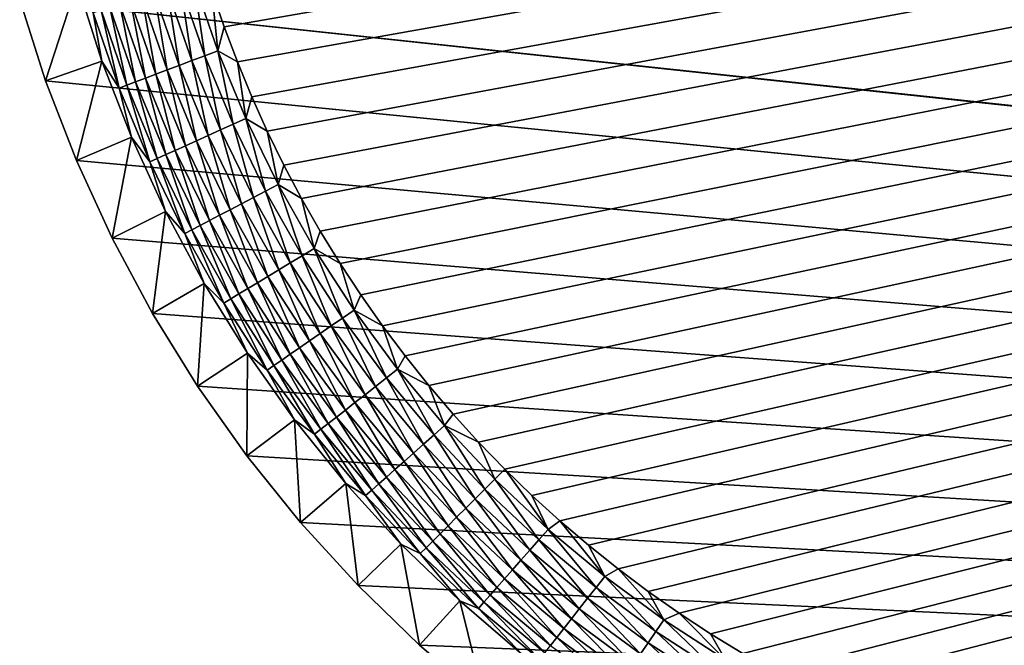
# Model space of a CAD drawing. Extents: x -255 to 255, y -598 to 598.
# Tile 13 of 201: x -253 to -218, y -409 to -387. Entities that reach past the tile are written whole.
import ezdxf

# ---------------------------------------------------------------- set-up
doc = ezdxf.new("R2010")
doc.units = 0
doc.header["$LTSCALE"] = 21.359881
for name, color, linetype in [('1', 7, 'CONTINUOUS'), ('13', 7, 'CONTINUOUS'), ('2', 7, 'CONTINUOUS'), ('56', 7, 'CONTINUOUS')]:
    doc.layers.add(name, color=color, linetype=linetype)

msp = doc.modelspace()

# ---------------------------------------------------------------- linework, layer by layer
at = {"layer": '1', "color": 7, "linetype": 'CONTINUOUS'}
for points in [[(82.544, -422.121), (-253.128, -386.173), (205.469, -385.239), (82.544, -422.121)], [(-252.212, -389.052), (-253.128, -386.173), (82.544, -422.121), (-252.212, -389.052)], [(-251.12, -391.869), (-252.212, -389.052), (80.052, -421.88), (-251.12, -391.869)], [(80.052, -421.88), (-252.212, -389.052), (82.544, -422.121), (80.052, -421.88)], [(-249.858, -394.613), (-251.12, -391.869), (80.052, -421.88), (-249.858, -394.613)], [(-248.429, -397.275), (-249.858, -394.613), (80.052, -421.88), (-248.429, -397.275)], [(-246.838, -399.843), (-248.429, -397.275), (80.052, -421.88), (-246.838, -399.843)], [(-245.093, -402.309), (-246.838, -399.843), (80.052, -421.88), (-245.093, -402.309)], [(-243.199, -404.663), (-245.093, -402.309), (80.052, -421.88), (-243.199, -404.663)], [(-241.164, -406.895), (-243.199, -404.663), (80.052, -421.88), (-241.164, -406.895)], [(-238.995, -408.998), (-241.164, -406.895), (80.052, -421.88), (-238.995, -408.998)], [(-236.701, -410.964), (-238.995, -408.998), (80.052, -421.88), (-236.701, -410.964)]]:
    msp.add_3dface(points, dxfattribs=at)
at = {"layer": '13', "color": 7, "linetype": 'CONTINUOUS'}
for points in [[(-253.128, -386.173), (-252.212, -389.052), (-251.099, -385.596, 4.231), (-253.128, -386.173)], [(-251.099, -385.596, 4.231), (-252.212, -389.052), (-250.222, -388.351, 4.231), (-251.099, -385.596, 4.231)], [(-252.212, -389.052), (-251.12, -391.869), (-250.222, -388.351, 4.231), (-252.212, -389.052)], [(-250.222, -388.351, 4.231), (-251.12, -391.869), (-249.178, -391.047, 4.231), (-250.222, -388.351, 4.231)], [(-251.12, -391.869), (-249.858, -394.613), (-249.178, -391.047, 4.231), (-251.12, -391.869)], [(-249.178, -391.047, 4.231), (-249.858, -394.613), (-247.969, -393.673, 4.231), (-249.178, -391.047, 4.231)], [(-249.858, -394.613), (-248.429, -397.275), (-247.969, -393.673, 4.231), (-249.858, -394.613)], [(-247.969, -393.673, 4.231), (-248.429, -397.275), (-246.602, -396.22, 4.231), (-247.969, -393.673, 4.231)], [(-248.429, -397.275), (-246.838, -399.843), (-246.602, -396.22, 4.231), (-248.429, -397.275)], [(-246.602, -396.22, 4.231), (-246.838, -399.843), (-245.08, -398.678, 4.231), (-246.602, -396.22, 4.231)], [(-246.838, -399.843), (-245.093, -402.309), (-245.08, -398.678, 4.231), (-246.838, -399.843)], [(-245.08, -398.678, 4.231), (-245.093, -402.309), (-243.409, -401.038, 4.231), (-245.08, -398.678, 4.231)], [(-245.093, -402.309), (-243.199, -404.663), (-243.409, -401.038, 4.231), (-245.093, -402.309)], [(-243.409, -401.038, 4.231), (-243.199, -404.663), (-241.597, -403.29, 4.231), (-243.409, -401.038, 4.231)], [(-243.199, -404.663), (-241.164, -406.895), (-241.597, -403.29, 4.231), (-243.199, -404.663)], [(-241.597, -403.29, 4.231), (-241.164, -406.895), (-239.649, -405.427, 4.231), (-241.597, -403.29, 4.231)], [(-241.164, -406.895), (-238.995, -408.998), (-239.649, -405.427, 4.231), (-241.164, -406.895)], [(-239.649, -405.427, 4.231), (-238.995, -408.998), (-237.574, -407.439, 4.231), (-239.649, -405.427, 4.231)], [(-238.995, -408.998), (-236.701, -410.964), (-237.574, -407.439, 4.231), (-238.995, -408.998)], [(-237.574, -407.439, 4.231), (-236.701, -410.964), (-235.378, -409.32, 4.231), (-237.574, -407.439, 4.231)]]:
    msp.add_3dface(points, dxfattribs=at)
at = {"layer": '2', "color": 7, "linetype": 'CONTINUOUS'}
for points in [[(-236.906, -401.82, 7), (-235.978, -402.778, 7), (88.681, -328.906, 7), (-236.906, -401.82, 7)], [(88.681, -328.906, 7), (85.935, -329.507, 7), (-236.906, -401.82, 7), (88.681, -328.906, 7)], [(-235.978, -402.778, 7), (-235.02, -403.706, 7), (88.681, -328.906, 7), (-235.978, -402.778, 7)], [(-235.02, -403.706, 7), (-234.033, -404.604, 7), (88.681, -328.906, 7), (-235.02, -403.706, 7)], [(-234.033, -404.604, 7), (-233.019, -405.471, 7), (88.681, -328.906, 7), (-234.033, -404.604, 7)], [(-233.019, -405.471, 7), (-231.978, -406.305, 7), (88.681, -328.906, 7), (-233.019, -405.471, 7)], [(-231.978, -406.305, 7), (-230.911, -407.106, 7), (88.681, -328.906, 7), (-231.978, -406.305, 7)], [(-230.911, -407.106, 7), (-229.819, -407.873, 7), (88.681, -328.906, 7), (-230.911, -407.106, 7)], [(-229.819, -407.873, 7), (-228.704, -408.605, 7), (88.681, -328.906, 7), (-229.819, -407.873, 7)], [(-228.704, -408.605, 7), (-227.567, -409.302, 7), (88.681, -328.906, 7), (-228.704, -408.605, 7)], [(-227.567, -409.302, 7), (-226.408, -409.963, 7), (88.681, -328.906, 7), (-227.567, -409.302, 7)], [(-226.408, -409.963, 7), (-225.229, -410.587, 7), (88.681, -328.906, 7), (-226.408, -409.963, 7)], [(-225.229, -410.587, 7), (-224.031, -411.174, 7), (88.681, -328.906, 7), (-225.229, -410.587, 7)], [(-224.031, -411.174, 7), (-222.815, -411.723, 7), (88.681, -328.906, 7), (-224.031, -411.174, 7)], [(-222.815, -411.723, 7), (-221.583, -412.234, 7), (88.681, -328.906, 7), (-222.815, -411.723, 7)], [(-221.583, -412.234, 7), (-220.335, -412.705, 7), (88.681, -328.906, 7), (-221.583, -412.234, 7)], [(-220.335, -412.705, 7), (-219.073, -413.137, 7), (88.681, -328.906, 7), (-220.335, -412.705, 7)], [(-219.073, -413.137, 7), (-217.798, -413.53, 7), (88.681, -328.906, 7), (-219.073, -413.137, 7)], [(-246.337, -385.873, 7), (-245.905, -387.135, 7), (85.935, -329.507, 7), (-246.337, -385.873, 7)], [(-245.905, -387.135, 7), (-245.434, -388.383, 7), (85.935, -329.507, 7), (-245.905, -387.135, 7)], [(-245.434, -388.383, 7), (-244.923, -389.615, 7), (85.935, -329.507, 7), (-245.434, -388.383, 7)], [(-244.923, -389.615, 7), (-244.374, -390.831, 7), (85.935, -329.507, 7), (-244.923, -389.615, 7)], [(-244.374, -390.831, 7), (-243.787, -392.029, 7), (85.935, -329.507, 7), (-244.374, -390.831, 7)], [(-243.787, -392.029, 7), (-243.163, -393.208, 7), (85.935, -329.507, 7), (-243.787, -392.029, 7)], [(-243.163, -393.208, 7), (-242.502, -394.367, 7), (85.935, -329.507, 7), (-243.163, -393.208, 7)], [(-242.502, -394.367, 7), (-241.805, -395.504, 7), (85.935, -329.507, 7), (-242.502, -394.367, 7)], [(-241.805, -395.504, 7), (-241.073, -396.619, 7), (85.935, -329.507, 7), (-241.805, -395.504, 7)], [(-241.073, -396.619, 7), (-240.306, -397.711, 7), (85.935, -329.507, 7), (-241.073, -396.619, 7)], [(-240.306, -397.711, 7), (-239.505, -398.778, 7), (85.935, -329.507, 7), (-240.306, -397.711, 7)], [(-239.505, -398.778, 7), (-238.67, -399.819, 7), (85.935, -329.507, 7), (-239.505, -398.778, 7)], [(-238.67, -399.819, 7), (-237.804, -400.833, 7), (85.935, -329.507, 7), (-238.67, -399.819, 7)], [(-237.804, -400.833, 7), (-236.906, -401.82, 7), (85.935, -329.507, 7), (-237.804, -400.833, 7)]]:
    msp.add_3dface(points, dxfattribs=at)
at = {"layer": '56', "color": 7, "linetype": 'CONTINUOUS'}
for points in [[(-251.099, -385.596, 4.231), (-250.222, -388.351, 4.231), (-250.529, -386.641, 4.67), (-251.099, -385.596, 4.231)], [(-246.588, -388.162, 6.9), (-246.969, -385.532, 6.975), (-247.445, -385.68, 6.9), (-246.588, -388.162, 6.9)], [(-246.122, -387.985, 6.975), (-246.337, -385.873, 7), (-246.969, -385.532, 6.975), (-246.122, -387.985, 6.975)], [(-246.122, -387.985, 6.975), (-246.969, -385.532, 6.975), (-246.588, -388.162, 6.9), (-246.122, -387.985, 6.975)], [(-247.911, -388.664, 6.38), (-248.363, -385.966, 6.601), (-248.795, -386.101, 6.38), (-247.911, -388.664, 6.38)], [(-247.487, -388.503, 6.601), (-247.911, -385.826, 6.774), (-248.363, -385.966, 6.601), (-247.487, -388.503, 6.601)], [(-247.487, -388.503, 6.601), (-248.363, -385.966, 6.601), (-247.911, -388.664, 6.38), (-247.487, -388.503, 6.601)], [(-247.045, -388.335, 6.774), (-247.445, -385.68, 6.9), (-247.911, -385.826, 6.774), (-247.045, -388.335, 6.774)], [(-247.045, -388.335, 6.774), (-247.911, -385.826, 6.774), (-247.487, -388.503, 6.601), (-247.045, -388.335, 6.774)], [(-246.588, -388.162, 6.9), (-247.445, -385.68, 6.9), (-247.045, -388.335, 6.774), (-246.588, -388.162, 6.9)], [(-245.905, -387.135, 7), (-246.337, -385.873, 7), (-246.122, -387.985, 6.975), (-245.905, -387.135, 7)], [(-248.686, -388.958, 5.808), (-249.205, -386.229, 6.115), (-249.586, -386.348, 5.808), (-248.686, -388.958, 5.808)], [(-248.312, -388.816, 6.115), (-248.795, -386.101, 6.38), (-249.205, -386.229, 6.115), (-248.312, -388.816, 6.115)], [(-248.312, -388.816, 6.115), (-249.205, -386.229, 6.115), (-248.686, -388.958, 5.808), (-248.312, -388.816, 6.115)], [(-247.911, -388.664, 6.38), (-248.795, -386.101, 6.38), (-248.312, -388.816, 6.115), (-247.911, -388.664, 6.38)], [(-249.609, -389.308, 4.67), (-250.252, -386.555, 5.082), (-250.529, -386.641, 4.67), (-249.609, -389.308, 4.67)], [(-250.222, -388.351, 4.231), (-249.609, -389.308, 4.67), (-250.529, -386.641, 4.67), (-250.222, -388.351, 4.231)], [(-249.338, -389.205, 5.082), (-249.937, -386.457, 5.463), (-250.252, -386.555, 5.082), (-249.338, -389.205, 5.082)], [(-249.338, -389.205, 5.082), (-250.252, -386.555, 5.082), (-249.609, -389.308, 4.67), (-249.338, -389.205, 5.082)], [(-249.029, -389.088, 5.463), (-249.586, -386.348, 5.808), (-249.937, -386.457, 5.463), (-249.029, -389.088, 5.463)], [(-249.029, -389.088, 5.463), (-249.937, -386.457, 5.463), (-249.338, -389.205, 5.082), (-249.029, -389.088, 5.463)], [(-248.686, -388.958, 5.808), (-249.586, -386.348, 5.808), (-249.029, -389.088, 5.463), (-248.686, -388.958, 5.808)], [(-245.434, -388.383, 7), (-245.905, -387.135, 7), (-246.122, -387.985, 6.975), (-245.434, -388.383, 7)], [(-245.584, -390.588, 6.9), (-246.122, -387.985, 6.975), (-246.588, -388.162, 6.9), (-245.584, -390.588, 6.9)], [(-245.129, -390.383, 6.975), (-245.434, -388.383, 7), (-246.122, -387.985, 6.975), (-245.129, -390.383, 6.975)], [(-245.129, -390.383, 6.975), (-246.122, -387.985, 6.975), (-245.584, -390.588, 6.9), (-245.129, -390.383, 6.975)], [(-250.222, -388.351, 4.231), (-249.178, -391.047, 4.231), (-249.609, -389.308, 4.67), (-250.222, -388.351, 4.231)], [(-246.46, -390.982, 6.601), (-247.045, -388.335, 6.774), (-247.487, -388.503, 6.601), (-246.46, -390.982, 6.601)], [(-246.029, -390.788, 6.774), (-246.588, -388.162, 6.9), (-247.045, -388.335, 6.774), (-246.029, -390.788, 6.774)], [(-246.029, -390.788, 6.774), (-247.045, -388.335, 6.774), (-246.46, -390.982, 6.601), (-246.029, -390.788, 6.774)], [(-245.584, -390.588, 6.9), (-246.588, -388.162, 6.9), (-246.029, -390.788, 6.774), (-245.584, -390.588, 6.9)], [(-244.923, -389.615, 7), (-245.434, -388.383, 7), (-245.129, -390.383, 6.975), (-244.923, -389.615, 7)], [(-247.265, -391.344, 6.115), (-247.911, -388.664, 6.38), (-248.312, -388.816, 6.115), (-247.265, -391.344, 6.115)], [(-246.874, -391.168, 6.38), (-247.487, -388.503, 6.601), (-247.911, -388.664, 6.38), (-246.874, -391.168, 6.38)], [(-246.874, -391.168, 6.38), (-247.911, -388.664, 6.38), (-247.265, -391.344, 6.115), (-246.874, -391.168, 6.38)], [(-246.46, -390.982, 6.601), (-247.487, -388.503, 6.601), (-246.874, -391.168, 6.38), (-246.46, -390.982, 6.601)], [(-248.265, -391.794, 5.082), (-249.029, -389.088, 5.463), (-249.338, -389.205, 5.082), (-248.265, -391.794, 5.082)], [(-247.964, -391.659, 5.463), (-248.686, -388.958, 5.808), (-249.029, -389.088, 5.463), (-247.964, -391.659, 5.463)], [(-247.964, -391.659, 5.463), (-249.029, -389.088, 5.463), (-248.265, -391.794, 5.082), (-247.964, -391.659, 5.463)], [(-247.629, -391.508, 5.808), (-248.312, -388.816, 6.115), (-248.686, -388.958, 5.808), (-247.629, -391.508, 5.808)], [(-247.629, -391.508, 5.808), (-248.686, -388.958, 5.808), (-247.964, -391.659, 5.463), (-247.629, -391.508, 5.808)], [(-247.265, -391.344, 6.115), (-248.312, -388.816, 6.115), (-247.629, -391.508, 5.808), (-247.265, -391.344, 6.115)], [(-248.53, -391.914, 4.67), (-249.338, -389.205, 5.082), (-249.609, -389.308, 4.67), (-248.53, -391.914, 4.67)], [(-249.178, -391.047, 4.231), (-248.53, -391.914, 4.67), (-249.609, -389.308, 4.67), (-249.178, -391.047, 4.231)], [(-248.265, -391.794, 5.082), (-249.338, -389.205, 5.082), (-248.53, -391.914, 4.67), (-248.265, -391.794, 5.082)], [(-244.374, -390.831, 7), (-244.923, -389.615, 7), (-245.129, -390.383, 6.975), (-244.374, -390.831, 7)], [(-244.434, -392.948, 6.9), (-245.129, -390.383, 6.975), (-245.584, -390.588, 6.9), (-244.434, -392.948, 6.9)], [(-243.993, -392.716, 6.975), (-244.374, -390.831, 7), (-245.129, -390.383, 6.975), (-243.993, -392.716, 6.975)], [(-243.993, -392.716, 6.975), (-245.129, -390.383, 6.975), (-244.434, -392.948, 6.9), (-243.993, -392.716, 6.975)], [(-245.286, -393.395, 6.601), (-246.029, -390.788, 6.774), (-246.46, -390.982, 6.601), (-245.286, -393.395, 6.601)], [(-244.867, -393.175, 6.774), (-245.584, -390.588, 6.9), (-246.029, -390.788, 6.774), (-244.867, -393.175, 6.774)], [(-244.867, -393.175, 6.774), (-246.029, -390.788, 6.774), (-245.286, -393.395, 6.601), (-244.867, -393.175, 6.774)], [(-244.434, -392.948, 6.9), (-245.584, -390.588, 6.9), (-244.867, -393.175, 6.774), (-244.434, -392.948, 6.9)], [(-243.787, -392.029, 7), (-244.374, -390.831, 7), (-243.993, -392.716, 6.975), (-243.787, -392.029, 7)], [(-249.178, -391.047, 4.231), (-247.969, -393.673, 4.231), (-248.53, -391.914, 4.67), (-249.178, -391.047, 4.231)], [(-246.066, -393.805, 6.115), (-246.874, -391.168, 6.38), (-247.265, -391.344, 6.115), (-246.066, -393.805, 6.115)], [(-245.687, -393.606, 6.38), (-246.46, -390.982, 6.601), (-246.874, -391.168, 6.38), (-245.687, -393.606, 6.38)], [(-245.687, -393.606, 6.38), (-246.874, -391.168, 6.38), (-246.066, -393.805, 6.115), (-245.687, -393.606, 6.38)], [(-245.286, -393.395, 6.601), (-246.46, -390.982, 6.601), (-245.687, -393.606, 6.38), (-245.286, -393.395, 6.601)], [(-246.745, -394.161, 5.463), (-247.629, -391.508, 5.808), (-247.964, -391.659, 5.463), (-246.745, -394.161, 5.463)], [(-246.421, -393.991, 5.808), (-247.265, -391.344, 6.115), (-247.629, -391.508, 5.808), (-246.421, -393.991, 5.808)], [(-246.421, -393.991, 5.808), (-247.629, -391.508, 5.808), (-246.745, -394.161, 5.463), (-246.421, -393.991, 5.808)], [(-246.066, -393.805, 6.115), (-247.265, -391.344, 6.115), (-246.421, -393.991, 5.808), (-246.066, -393.805, 6.115)], [(-247.295, -394.45, 4.67), (-248.265, -391.794, 5.082), (-248.53, -391.914, 4.67), (-247.295, -394.45, 4.67)], [(-247.038, -394.315, 5.082), (-247.964, -391.659, 5.463), (-248.265, -391.794, 5.082), (-247.038, -394.315, 5.082)], [(-247.038, -394.315, 5.082), (-248.265, -391.794, 5.082), (-247.295, -394.45, 4.67), (-247.038, -394.315, 5.082)], [(-246.745, -394.161, 5.463), (-247.964, -391.659, 5.463), (-247.038, -394.315, 5.082), (-246.745, -394.161, 5.463)], [(-247.969, -393.673, 4.231), (-247.295, -394.45, 4.67), (-248.53, -391.914, 4.67), (-247.969, -393.673, 4.231)], [(-243.163, -393.208, 7), (-243.787, -392.029, 7), (-243.993, -392.716, 6.975), (-243.163, -393.208, 7)], [(-243.144, -395.235, 6.9), (-243.993, -392.716, 6.975), (-244.434, -392.948, 6.9), (-243.144, -395.235, 6.9)], [(-242.718, -394.977, 6.975), (-243.163, -393.208, 7), (-243.993, -392.716, 6.975), (-242.718, -394.977, 6.975)], [(-242.718, -394.977, 6.975), (-243.993, -392.716, 6.975), (-243.144, -395.235, 6.9), (-242.718, -394.977, 6.975)], [(-243.967, -395.732, 6.601), (-244.867, -393.175, 6.774), (-245.286, -393.395, 6.601), (-243.967, -395.732, 6.601)], [(-243.562, -395.487, 6.774), (-244.434, -392.948, 6.9), (-244.867, -393.175, 6.774), (-243.562, -395.487, 6.774)], [(-243.562, -395.487, 6.774), (-244.867, -393.175, 6.774), (-243.967, -395.732, 6.601), (-243.562, -395.487, 6.774)], [(-243.144, -395.235, 6.9), (-244.434, -392.948, 6.9), (-243.562, -395.487, 6.774), (-243.144, -395.235, 6.9)], [(-242.502, -394.367, 7), (-243.163, -393.208, 7), (-242.718, -394.977, 6.975), (-242.502, -394.367, 7)], [(-244.722, -396.189, 6.115), (-245.687, -393.606, 6.38), (-246.066, -393.805, 6.115), (-244.722, -396.189, 6.115)], [(-244.355, -395.967, 6.38), (-245.286, -393.395, 6.601), (-245.687, -393.606, 6.38), (-244.355, -395.967, 6.38)], [(-244.355, -395.967, 6.38), (-245.687, -393.606, 6.38), (-244.722, -396.189, 6.115), (-244.355, -395.967, 6.38)], [(-243.967, -395.732, 6.601), (-245.286, -393.395, 6.601), (-244.355, -395.967, 6.38), (-243.967, -395.732, 6.601)], [(-247.969, -393.673, 4.231), (-246.602, -396.22, 4.231), (-247.295, -394.45, 4.67), (-247.969, -393.673, 4.231)], [(-245.064, -396.395, 5.808), (-246.066, -393.805, 6.115), (-246.421, -393.991, 5.808), (-245.064, -396.395, 5.808)], [(-244.722, -396.189, 6.115), (-246.066, -393.805, 6.115), (-245.064, -396.395, 5.808), (-244.722, -396.189, 6.115)], [(-245.909, -396.906, 4.67), (-247.038, -394.315, 5.082), (-247.295, -394.45, 4.67), (-245.909, -396.906, 4.67)], [(-245.661, -396.756, 5.082), (-246.745, -394.161, 5.463), (-247.038, -394.315, 5.082), (-245.661, -396.756, 5.082)], [(-245.661, -396.756, 5.082), (-247.038, -394.315, 5.082), (-245.909, -396.906, 4.67), (-245.661, -396.756, 5.082)], [(-245.378, -396.585, 5.463), (-246.421, -393.991, 5.808), (-246.745, -394.161, 5.463), (-245.378, -396.585, 5.463)], [(-245.378, -396.585, 5.463), (-246.745, -394.161, 5.463), (-245.661, -396.756, 5.082), (-245.378, -396.585, 5.463)], [(-245.064, -396.395, 5.808), (-246.421, -393.991, 5.808), (-245.378, -396.585, 5.463), (-245.064, -396.395, 5.808)], [(-246.602, -396.22, 4.231), (-245.909, -396.906, 4.67), (-247.295, -394.45, 4.67), (-246.602, -396.22, 4.231)], [(-241.805, -395.504, 7), (-242.502, -394.367, 7), (-242.718, -394.977, 6.975), (-241.805, -395.504, 7)], [(-241.719, -397.44, 6.9), (-242.718, -394.977, 6.975), (-243.144, -395.235, 6.9), (-241.719, -397.44, 6.9)], [(-241.309, -397.156, 6.975), (-241.805, -395.504, 7), (-242.718, -394.977, 6.975), (-241.309, -397.156, 6.975)], [(-241.309, -397.156, 6.975), (-242.718, -394.977, 6.975), (-241.719, -397.44, 6.9), (-241.309, -397.156, 6.975)], [(-242.121, -397.717, 6.774), (-243.144, -395.235, 6.9), (-243.562, -395.487, 6.774), (-242.121, -397.717, 6.774)], [(-241.719, -397.44, 6.9), (-243.144, -395.235, 6.9), (-242.121, -397.717, 6.774), (-241.719, -397.44, 6.9)], [(-242.51, -397.986, 6.601), (-243.562, -395.487, 6.774), (-243.967, -395.732, 6.601), (-242.51, -397.986, 6.601)], [(-242.121, -397.717, 6.774), (-243.562, -395.487, 6.774), (-242.51, -397.986, 6.601), (-242.121, -397.717, 6.774)], [(-241.073, -396.619, 7), (-241.805, -395.504, 7), (-241.309, -397.156, 6.975), (-241.073, -396.619, 7)], [(-243.236, -398.487, 6.115), (-244.355, -395.967, 6.38), (-244.722, -396.189, 6.115), (-243.236, -398.487, 6.115)], [(-242.883, -398.243, 6.38), (-243.967, -395.732, 6.601), (-244.355, -395.967, 6.38), (-242.883, -398.243, 6.38)], [(-242.883, -398.243, 6.38), (-244.355, -395.967, 6.38), (-243.236, -398.487, 6.115), (-242.883, -398.243, 6.38)], [(-242.51, -397.986, 6.601), (-243.967, -395.732, 6.601), (-242.883, -398.243, 6.38), (-242.51, -397.986, 6.601)], [(-246.602, -396.22, 4.231), (-245.08, -398.678, 4.231), (-245.909, -396.906, 4.67), (-246.602, -396.22, 4.231)], [(-243.867, -398.922, 5.463), (-245.064, -396.395, 5.808), (-245.378, -396.585, 5.463), (-243.867, -398.922, 5.463)], [(-243.565, -398.714, 5.808), (-244.722, -396.189, 6.115), (-245.064, -396.395, 5.808), (-243.565, -398.714, 5.808)], [(-243.565, -398.714, 5.808), (-245.064, -396.395, 5.808), (-243.867, -398.922, 5.463), (-243.565, -398.714, 5.808)], [(-243.236, -398.487, 6.115), (-244.722, -396.189, 6.115), (-243.565, -398.714, 5.808), (-243.236, -398.487, 6.115)], [(-244.378, -399.275, 4.67), (-245.661, -396.756, 5.082), (-245.909, -396.906, 4.67), (-244.378, -399.275, 4.67)], [(-244.139, -399.11, 5.082), (-245.378, -396.585, 5.463), (-245.661, -396.756, 5.082), (-244.139, -399.11, 5.082)], [(-244.139, -399.11, 5.082), (-245.661, -396.756, 5.082), (-244.378, -399.275, 4.67), (-244.139, -399.11, 5.082)], [(-243.867, -398.922, 5.463), (-245.378, -396.585, 5.463), (-244.139, -399.11, 5.082), (-243.867, -398.922, 5.463)], [(-240.306, -397.711, 7), (-241.073, -396.619, 7), (-241.309, -397.156, 6.975), (-240.306, -397.711, 7)], [(-245.08, -398.678, 4.231), (-244.378, -399.275, 4.67), (-245.909, -396.906, 4.67), (-245.08, -398.678, 4.231)], [(-240.547, -399.855, 6.774), (-241.719, -397.44, 6.9), (-242.121, -397.717, 6.774), (-240.547, -399.855, 6.774)], [(-240.163, -399.554, 6.9), (-241.309, -397.156, 6.975), (-241.719, -397.44, 6.9), (-240.163, -399.554, 6.9)], [(-240.163, -399.554, 6.9), (-241.719, -397.44, 6.9), (-240.547, -399.855, 6.774), (-240.163, -399.554, 6.9)], [(-239.771, -399.247, 6.975), (-240.306, -397.711, 7), (-241.309, -397.156, 6.975), (-239.771, -399.247, 6.975)], [(-239.771, -399.247, 6.975), (-241.309, -397.156, 6.975), (-240.163, -399.554, 6.9), (-239.771, -399.247, 6.975)], [(-240.92, -400.147, 6.601), (-242.121, -397.717, 6.774), (-242.51, -397.986, 6.601), (-240.92, -400.147, 6.601)], [(-240.547, -399.855, 6.774), (-242.121, -397.717, 6.774), (-240.92, -400.147, 6.601), (-240.547, -399.855, 6.774)], [(-239.505, -398.778, 7), (-240.306, -397.711, 7), (-239.771, -399.247, 6.975), (-239.505, -398.778, 7)], [(-241.277, -400.427, 6.38), (-242.51, -397.986, 6.601), (-242.883, -398.243, 6.38), (-241.277, -400.427, 6.38)], [(-240.92, -400.147, 6.601), (-242.51, -397.986, 6.601), (-241.277, -400.427, 6.38), (-240.92, -400.147, 6.601)], [(-241.929, -400.938, 5.808), (-243.236, -398.487, 6.115), (-243.565, -398.714, 5.808), (-241.929, -400.938, 5.808)], [(-241.614, -400.691, 6.115), (-242.883, -398.243, 6.38), (-243.236, -398.487, 6.115), (-241.614, -400.691, 6.115)], [(-241.614, -400.691, 6.115), (-243.236, -398.487, 6.115), (-241.929, -400.938, 5.808), (-241.614, -400.691, 6.115)], [(-241.277, -400.427, 6.38), (-242.883, -398.243, 6.38), (-241.614, -400.691, 6.115), (-241.277, -400.427, 6.38)], [(-245.08, -398.678, 4.231), (-243.409, -401.038, 4.231), (-244.378, -399.275, 4.67), (-245.08, -398.678, 4.231)], [(-242.218, -401.164, 5.463), (-243.565, -398.714, 5.808), (-243.867, -398.922, 5.463), (-242.218, -401.164, 5.463)], [(-241.929, -400.938, 5.808), (-243.565, -398.714, 5.808), (-242.218, -401.164, 5.463), (-241.929, -400.938, 5.808)], [(-238.67, -399.819, 7), (-239.505, -398.778, 7), (-239.771, -399.247, 6.975), (-238.67, -399.819, 7)], [(-242.706, -401.547, 4.67), (-244.139, -399.11, 5.082), (-244.378, -399.275, 4.67), (-242.706, -401.547, 4.67)], [(-242.478, -401.368, 5.082), (-243.867, -398.922, 5.463), (-244.139, -399.11, 5.082), (-242.478, -401.368, 5.082)], [(-242.478, -401.368, 5.082), (-244.139, -399.11, 5.082), (-242.706, -401.547, 4.67), (-242.478, -401.368, 5.082)], [(-242.218, -401.164, 5.463), (-243.867, -398.922, 5.463), (-242.478, -401.368, 5.082), (-242.218, -401.164, 5.463)], [(-243.409, -401.038, 4.231), (-242.706, -401.547, 4.67), (-244.378, -399.275, 4.67), (-243.409, -401.038, 4.231)], [(-238.848, -401.895, 6.774), (-240.163, -399.554, 6.9), (-240.547, -399.855, 6.774), (-238.848, -401.895, 6.774)], [(-238.482, -401.571, 6.9), (-239.771, -399.247, 6.975), (-240.163, -399.554, 6.9), (-238.482, -401.571, 6.9)], [(-238.482, -401.571, 6.9), (-240.163, -399.554, 6.9), (-238.848, -401.895, 6.774), (-238.482, -401.571, 6.9)], [(-238.109, -401.241, 6.975), (-238.67, -399.819, 7), (-239.771, -399.247, 6.975), (-238.109, -401.241, 6.975)], [(-238.109, -401.241, 6.975), (-239.771, -399.247, 6.975), (-238.482, -401.571, 6.9), (-238.109, -401.241, 6.975)], [(-239.202, -402.209, 6.601), (-240.547, -399.855, 6.774), (-240.92, -400.147, 6.601), (-239.202, -402.209, 6.601)], [(-238.848, -401.895, 6.774), (-240.547, -399.855, 6.774), (-239.202, -402.209, 6.601), (-238.848, -401.895, 6.774)], [(-237.804, -400.833, 7), (-238.67, -399.819, 7), (-238.109, -401.241, 6.975), (-237.804, -400.833, 7)], [(-239.541, -402.509, 6.38), (-240.92, -400.147, 6.601), (-241.277, -400.427, 6.38), (-239.541, -402.509, 6.38)], [(-239.202, -402.209, 6.601), (-240.92, -400.147, 6.601), (-239.541, -402.509, 6.38), (-239.202, -402.209, 6.601)], [(-239.862, -402.793, 6.115), (-241.277, -400.427, 6.38), (-241.614, -400.691, 6.115), (-239.862, -402.793, 6.115)], [(-239.541, -402.509, 6.38), (-241.277, -400.427, 6.38), (-239.862, -402.793, 6.115), (-239.541, -402.509, 6.38)], [(-240.436, -403.302, 5.463), (-241.929, -400.938, 5.808), (-242.218, -401.164, 5.463), (-240.436, -403.302, 5.463)], [(-240.161, -403.059, 5.808), (-241.614, -400.691, 6.115), (-241.929, -400.938, 5.808), (-240.161, -403.059, 5.808)], [(-240.161, -403.059, 5.808), (-241.929, -400.938, 5.808), (-240.436, -403.302, 5.463), (-240.161, -403.059, 5.808)], [(-239.862, -402.793, 6.115), (-241.614, -400.691, 6.115), (-240.161, -403.059, 5.808), (-239.862, -402.793, 6.115)], [(-236.906, -401.82, 7), (-237.804, -400.833, 7), (-238.109, -401.241, 6.975), (-236.906, -401.82, 7)], [(-243.409, -401.038, 4.231), (-241.597, -403.29, 4.231), (-242.706, -401.547, 4.67), (-243.409, -401.038, 4.231)], [(-240.683, -403.521, 5.082), (-242.218, -401.164, 5.463), (-242.478, -401.368, 5.082), (-240.683, -403.521, 5.082)], [(-240.436, -403.302, 5.463), (-242.218, -401.164, 5.463), (-240.683, -403.521, 5.082), (-240.436, -403.302, 5.463)], [(-236.683, -403.483, 6.9), (-238.109, -401.241, 6.975), (-238.482, -401.571, 6.9), (-236.683, -403.483, 6.9)], [(-236.33, -403.13, 6.975), (-236.906, -401.82, 7), (-238.109, -401.241, 6.975), (-236.33, -403.13, 6.975)], [(-236.33, -403.13, 6.975), (-238.109, -401.241, 6.975), (-236.683, -403.483, 6.9), (-236.33, -403.13, 6.975)], [(-240.901, -403.713, 4.67), (-242.478, -401.368, 5.082), (-242.706, -401.547, 4.67), (-240.901, -403.713, 4.67)], [(-241.597, -403.29, 4.231), (-240.901, -403.713, 4.67), (-242.706, -401.547, 4.67), (-241.597, -403.29, 4.231)], [(-240.683, -403.521, 5.082), (-242.478, -401.368, 5.082), (-240.901, -403.713, 4.67), (-240.683, -403.521, 5.082)], [(-237.028, -403.828, 6.774), (-238.482, -401.571, 6.9), (-238.848, -401.895, 6.774), (-237.028, -403.828, 6.774)], [(-236.683, -403.483, 6.9), (-238.482, -401.571, 6.9), (-237.028, -403.828, 6.774), (-236.683, -403.483, 6.9)], [(-237.363, -404.163, 6.601), (-238.848, -401.895, 6.774), (-239.202, -402.209, 6.601), (-237.363, -404.163, 6.601)], [(-237.028, -403.828, 6.774), (-238.848, -401.895, 6.774), (-237.363, -404.163, 6.601), (-237.028, -403.828, 6.774)], [(-235.978, -402.778, 7), (-236.906, -401.82, 7), (-236.33, -403.13, 6.975), (-235.978, -402.778, 7)], [(-237.683, -404.483, 6.38), (-239.202, -402.209, 6.601), (-239.541, -402.509, 6.38), (-237.683, -404.483, 6.38)], [(-237.363, -404.163, 6.601), (-239.202, -402.209, 6.601), (-237.683, -404.483, 6.38), (-237.363, -404.163, 6.601)], [(-237.986, -404.786, 6.115), (-239.541, -402.509, 6.38), (-239.862, -402.793, 6.115), (-237.986, -404.786, 6.115)], [(-237.683, -404.483, 6.38), (-239.541, -402.509, 6.38), (-237.986, -404.786, 6.115), (-237.683, -404.483, 6.38)], [(-238.269, -405.069, 5.808), (-239.862, -402.793, 6.115), (-240.161, -403.059, 5.808), (-238.269, -405.069, 5.808)], [(-237.986, -404.786, 6.115), (-239.862, -402.793, 6.115), (-238.269, -405.069, 5.808), (-237.986, -404.786, 6.115)], [(-234.441, -404.909, 6.975), (-235.978, -402.778, 7), (-236.33, -403.13, 6.975), (-234.441, -404.909, 6.975)], [(-235.02, -403.706, 7), (-235.978, -402.778, 7), (-234.441, -404.909, 6.975), (-235.02, -403.706, 7)], [(-241.597, -403.29, 4.231), (-239.649, -405.427, 4.231), (-240.901, -403.713, 4.67), (-241.597, -403.29, 4.231)], [(-238.762, -405.562, 5.082), (-240.436, -403.302, 5.463), (-240.683, -403.521, 5.082), (-238.762, -405.562, 5.082)], [(-238.528, -405.328, 5.463), (-240.161, -403.059, 5.808), (-240.436, -403.302, 5.463), (-238.528, -405.328, 5.463)], [(-238.528, -405.328, 5.463), (-240.436, -403.302, 5.463), (-238.762, -405.562, 5.082), (-238.528, -405.328, 5.463)], [(-238.269, -405.069, 5.808), (-240.161, -403.059, 5.808), (-238.528, -405.328, 5.463), (-238.269, -405.069, 5.808)], [(-234.771, -405.282, 6.9), (-236.33, -403.13, 6.975), (-236.683, -403.483, 6.9), (-234.771, -405.282, 6.9)], [(-234.441, -404.909, 6.975), (-236.33, -403.13, 6.975), (-234.771, -405.282, 6.9), (-234.441, -404.909, 6.975)], [(-238.967, -405.767, 4.67), (-240.683, -403.521, 5.082), (-240.901, -403.713, 4.67), (-238.967, -405.767, 4.67)], [(-239.649, -405.427, 4.231), (-238.967, -405.767, 4.67), (-240.901, -403.713, 4.67), (-239.649, -405.427, 4.231)], [(-238.762, -405.562, 5.082), (-240.683, -403.521, 5.082), (-238.967, -405.767, 4.67), (-238.762, -405.562, 5.082)], [(-235.095, -405.648, 6.774), (-236.683, -403.483, 6.9), (-237.028, -403.828, 6.774), (-235.095, -405.648, 6.774)], [(-234.771, -405.282, 6.9), (-236.683, -403.483, 6.9), (-235.095, -405.648, 6.774), (-234.771, -405.282, 6.9)], [(-234.033, -404.604, 7), (-235.02, -403.706, 7), (-234.441, -404.909, 6.975), (-234.033, -404.604, 7)], [(-235.409, -406.002, 6.601), (-237.028, -403.828, 6.774), (-237.363, -404.163, 6.601), (-235.409, -406.002, 6.601)], [(-235.095, -405.648, 6.774), (-237.028, -403.828, 6.774), (-235.409, -406.002, 6.601), (-235.095, -405.648, 6.774)], [(-235.709, -406.341, 6.38), (-237.363, -404.163, 6.601), (-237.683, -404.483, 6.38), (-235.709, -406.341, 6.38)], [(-235.409, -406.002, 6.601), (-237.363, -404.163, 6.601), (-235.709, -406.341, 6.38), (-235.409, -406.002, 6.601)], [(-235.993, -406.662, 6.115), (-237.683, -404.483, 6.38), (-237.986, -404.786, 6.115), (-235.993, -406.662, 6.115)], [(-235.709, -406.341, 6.38), (-237.683, -404.483, 6.38), (-235.993, -406.662, 6.115), (-235.709, -406.341, 6.38)], [(-232.447, -406.571, 6.975), (-234.033, -404.604, 7), (-234.441, -404.909, 6.975), (-232.447, -406.571, 6.975)], [(-233.019, -405.471, 7), (-234.033, -404.604, 7), (-232.447, -406.571, 6.975), (-233.019, -405.471, 7)], [(-236.502, -407.236, 5.463), (-238.269, -405.069, 5.808), (-238.528, -405.328, 5.463), (-236.502, -407.236, 5.463)], [(-236.259, -406.961, 5.808), (-237.986, -404.786, 6.115), (-238.269, -405.069, 5.808), (-236.259, -406.961, 5.808)], [(-236.259, -406.961, 5.808), (-238.269, -405.069, 5.808), (-236.502, -407.236, 5.463), (-236.259, -406.961, 5.808)], [(-235.993, -406.662, 6.115), (-237.986, -404.786, 6.115), (-236.259, -406.961, 5.808), (-235.993, -406.662, 6.115)], [(-232.754, -406.963, 6.9), (-234.441, -404.909, 6.975), (-234.771, -405.282, 6.9), (-232.754, -406.963, 6.9)], [(-232.447, -406.571, 6.975), (-234.441, -404.909, 6.975), (-232.754, -406.963, 6.9), (-232.447, -406.571, 6.975)], [(-239.649, -405.427, 4.231), (-237.574, -407.439, 4.231), (-238.967, -405.767, 4.67), (-239.649, -405.427, 4.231)], [(-236.721, -407.483, 5.082), (-238.528, -405.328, 5.463), (-238.762, -405.562, 5.082), (-236.721, -407.483, 5.082)], [(-236.502, -407.236, 5.463), (-238.528, -405.328, 5.463), (-236.721, -407.483, 5.082), (-236.502, -407.236, 5.463)], [(-233.055, -407.347, 6.774), (-234.771, -405.282, 6.9), (-235.095, -405.648, 6.774), (-233.055, -407.347, 6.774)], [(-232.754, -406.963, 6.9), (-234.771, -405.282, 6.9), (-233.055, -407.347, 6.774), (-232.754, -406.963, 6.9)], [(-231.978, -406.305, 7), (-233.019, -405.471, 7), (-232.447, -406.571, 6.975), (-231.978, -406.305, 7)], [(-236.913, -407.701, 4.67), (-238.762, -405.562, 5.082), (-238.967, -405.767, 4.67), (-236.913, -407.701, 4.67)], [(-237.574, -407.439, 4.231), (-236.913, -407.701, 4.67), (-238.967, -405.767, 4.67), (-237.574, -407.439, 4.231)], [(-236.721, -407.483, 5.082), (-238.762, -405.562, 5.082), (-236.913, -407.701, 4.67), (-236.721, -407.483, 5.082)], [(-233.347, -407.72, 6.601), (-235.095, -405.648, 6.774), (-235.409, -406.002, 6.601), (-233.347, -407.72, 6.601)], [(-233.055, -407.347, 6.774), (-235.095, -405.648, 6.774), (-233.347, -407.72, 6.601), (-233.055, -407.347, 6.774)], [(-233.627, -408.077, 6.38), (-235.409, -406.002, 6.601), (-235.709, -406.341, 6.38), (-233.627, -408.077, 6.38)], [(-233.347, -407.72, 6.601), (-235.409, -406.002, 6.601), (-233.627, -408.077, 6.38), (-233.347, -407.72, 6.601)], [(-233.891, -408.414, 6.115), (-235.709, -406.341, 6.38), (-235.993, -406.662, 6.115), (-233.891, -408.414, 6.115)], [(-233.627, -408.077, 6.38), (-235.709, -406.341, 6.38), (-233.891, -408.414, 6.115), (-233.627, -408.077, 6.38)], [(-230.356, -408.109, 6.975), (-231.978, -406.305, 7), (-232.447, -406.571, 6.975), (-230.356, -408.109, 6.975)], [(-230.911, -407.106, 7), (-231.978, -406.305, 7), (-230.356, -408.109, 6.975), (-230.911, -407.106, 7)], [(-234.138, -408.729, 5.808), (-235.993, -406.662, 6.115), (-236.259, -406.961, 5.808), (-234.138, -408.729, 5.808)], [(-233.891, -408.414, 6.115), (-235.993, -406.662, 6.115), (-234.138, -408.729, 5.808), (-233.891, -408.414, 6.115)], [(-230.64, -408.519, 6.9), (-232.447, -406.571, 6.975), (-232.754, -406.963, 6.9), (-230.64, -408.519, 6.9)], [(-230.356, -408.109, 6.975), (-232.447, -406.571, 6.975), (-230.64, -408.519, 6.9), (-230.356, -408.109, 6.975)], [(-234.364, -409.018, 5.463), (-236.259, -406.961, 5.808), (-236.502, -407.236, 5.463), (-234.364, -409.018, 5.463)], [(-234.138, -408.729, 5.808), (-236.259, -406.961, 5.808), (-234.364, -409.018, 5.463), (-234.138, -408.729, 5.808)], [(-230.917, -408.921, 6.774), (-232.754, -406.963, 6.9), (-233.055, -407.347, 6.774), (-230.917, -408.921, 6.774)], [(-230.64, -408.519, 6.9), (-232.754, -406.963, 6.9), (-230.917, -408.921, 6.774), (-230.64, -408.519, 6.9)], [(-229.819, -407.873, 7), (-230.911, -407.106, 7), (-230.356, -408.109, 6.975), (-229.819, -407.873, 7)], [(-237.574, -407.439, 4.231), (-235.378, -409.32, 4.231), (-236.913, -407.701, 4.67), (-237.574, -407.439, 4.231)], [(-234.747, -409.506, 4.67), (-236.721, -407.483, 5.082), (-236.913, -407.701, 4.67), (-234.747, -409.506, 4.67)], [(-234.568, -409.278, 5.082), (-236.502, -407.236, 5.463), (-236.721, -407.483, 5.082), (-234.568, -409.278, 5.082)], [(-234.568, -409.278, 5.082), (-236.721, -407.483, 5.082), (-234.747, -409.506, 4.67), (-234.568, -409.278, 5.082)], [(-234.364, -409.018, 5.463), (-236.502, -407.236, 5.463), (-234.568, -409.278, 5.082), (-234.364, -409.018, 5.463)], [(-231.186, -409.31, 6.601), (-233.055, -407.347, 6.774), (-233.347, -407.72, 6.601), (-231.186, -409.31, 6.601)], [(-230.917, -408.921, 6.774), (-233.055, -407.347, 6.774), (-231.186, -409.31, 6.601), (-230.917, -408.921, 6.774)], [(-235.378, -409.32, 4.231), (-234.747, -409.506, 4.67), (-236.913, -407.701, 4.67), (-235.378, -409.32, 4.231)], [(-231.443, -409.683, 6.38), (-233.347, -407.72, 6.601), (-233.627, -408.077, 6.38), (-231.443, -409.683, 6.38)], [(-231.186, -409.31, 6.601), (-233.347, -407.72, 6.601), (-231.443, -409.683, 6.38), (-231.186, -409.31, 6.601)], [(-228.177, -409.518, 6.975), (-229.819, -407.873, 7), (-230.356, -408.109, 6.975), (-228.177, -409.518, 6.975)], [(-228.704, -408.605, 7), (-229.819, -407.873, 7), (-228.177, -409.518, 6.975), (-228.704, -408.605, 7)], [(-231.687, -410.036, 6.115), (-233.627, -408.077, 6.38), (-233.891, -408.414, 6.115), (-231.687, -410.036, 6.115)], [(-231.443, -409.683, 6.38), (-233.627, -408.077, 6.38), (-231.687, -410.036, 6.115), (-231.443, -409.683, 6.38)], [(-228.435, -409.944, 6.9), (-230.356, -408.109, 6.975), (-230.64, -408.519, 6.9), (-228.435, -409.944, 6.9)], [(-228.177, -409.518, 6.975), (-230.356, -408.109, 6.975), (-228.435, -409.944, 6.9), (-228.177, -409.518, 6.975)], [(-231.914, -410.365, 5.808), (-233.891, -408.414, 6.115), (-234.138, -408.729, 5.808), (-231.914, -410.365, 5.808)], [(-231.687, -410.036, 6.115), (-233.891, -408.414, 6.115), (-231.914, -410.365, 5.808), (-231.687, -410.036, 6.115)], [(-228.687, -410.362, 6.774), (-230.64, -408.519, 6.9), (-230.917, -408.921, 6.774), (-228.687, -410.362, 6.774)], [(-228.435, -409.944, 6.9), (-230.64, -408.519, 6.9), (-228.687, -410.362, 6.774), (-228.435, -409.944, 6.9)], [(-227.567, -409.302, 7), (-228.704, -408.605, 7), (-228.177, -409.518, 6.975), (-227.567, -409.302, 7)], [(-232.122, -410.667, 5.463), (-234.138, -408.729, 5.808), (-234.364, -409.018, 5.463), (-232.122, -410.667, 5.463)], [(-231.914, -410.365, 5.808), (-234.138, -408.729, 5.808), (-232.122, -410.667, 5.463), (-231.914, -410.365, 5.808)], [(-228.932, -410.767, 6.601), (-230.917, -408.921, 6.774), (-231.186, -409.31, 6.601), (-228.932, -410.767, 6.601)], [(-228.687, -410.362, 6.774), (-230.917, -408.921, 6.774), (-228.932, -410.767, 6.601), (-228.687, -410.362, 6.774)]]:
    msp.add_3dface(points, dxfattribs=at)

doc.saveas('drawing.dxf')
